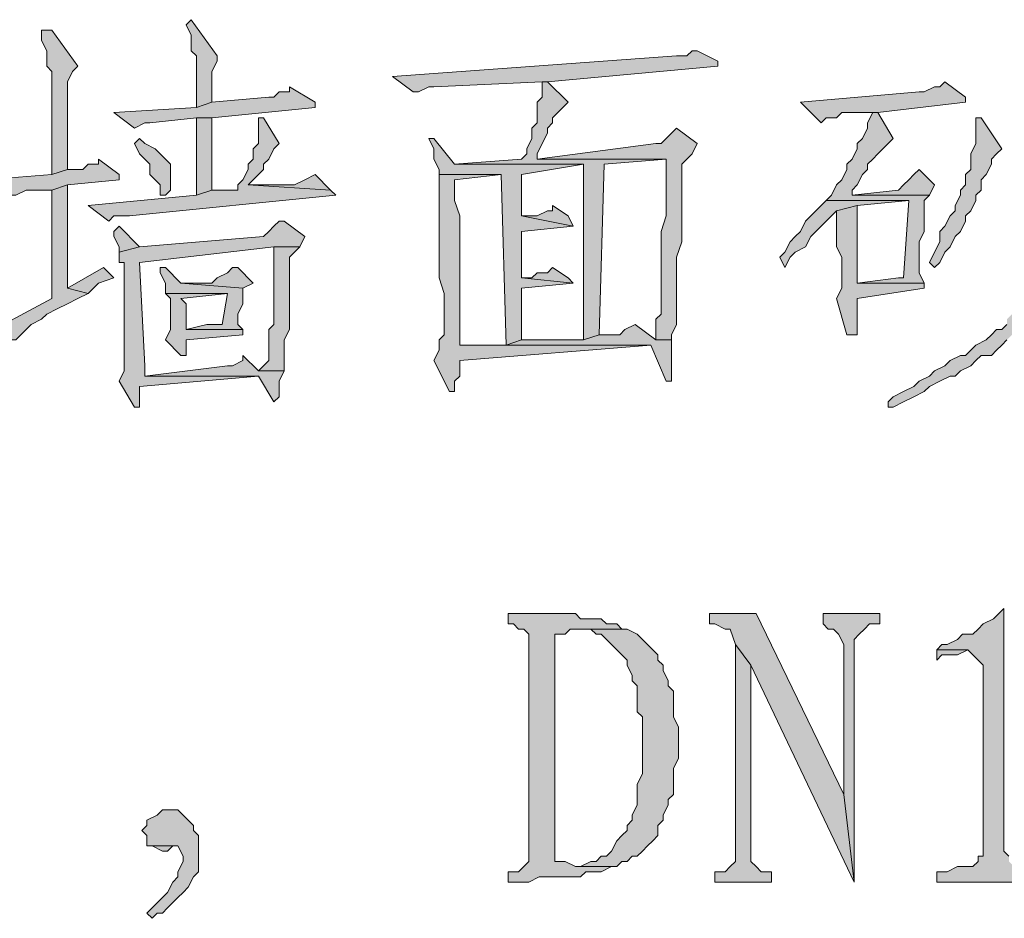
# Model space of a CAD drawing. Extents: x 566443 to 590371, y 3845226 to 3876576.
# Tile 62 of 221: x 586481.93 to 586490, y 3853878.04 to 3853885.41. Entities that reach past the tile are written whole.
import ezdxf

# ---------------------------------------------------------------- set-up
doc = ezdxf.new("R2010")
doc.units = 0
doc.layers.add('C00-00-00', color=7, linetype='CONTINUOUS')

msp = doc.modelspace()

# ---------------------------------------------------------------- hatches: boundary and pattern name
at = {"layer": 'C00-00-00'}
h = msp.add_hatch(color=256, dxfattribs=at)
h.dxf.hatch_style = 2
h.paths.add_polyline_path([(586483.3356, 3853885.4069), (586483.2932, 3853885.3646), (586483.3356, 3853885.2799), (586483.3356, 3853885.1529), (586483.3779, 3853885.1106), (586483.3779, 3853884.6873), (586483.5049, 3853884.7296), (586483.5049, 3853884.9836), (586483.5472, 3853885.0683), (586483.5472, 3853885.1106)])
h = msp.add_hatch(color=256, dxfattribs=at)
h.dxf.hatch_style = 2
h.paths.add_polyline_path([(586482.1926, 3853885.3223), (586482.1079, 3853885.3223), (586482.1079, 3853885.2376), (586482.1502, 3853885.1529), (586482.1502, 3853885.0259), (586482.1926, 3853884.9836), (586482.1926, 3853884.1369), (586482.3196, 3853884.1793), (586482.3196, 3853884.8566), (586482.3196, 3853884.8989), (586482.3619, 3853884.9836), (586482.4042, 3853885.0259)])
h = msp.add_hatch(color=256, dxfattribs=at)
h.dxf.hatch_style = 2
h.paths.add_polyline_path([(586487.4842, 3853885.1529), (586487.4419, 3853885.1529), (586487.3996, 3853885.1106), (586487.3149, 3853885.1106), (586484.9866, 3853884.9413), (586485.1559, 3853884.8143), (586485.1982, 3853884.8143), (586485.2829, 3853884.8566), (586485.3252, 3853884.8566), (586486.2142, 3853884.8989), (586486.2566, 3853884.8989), (586487.6536, 3853885.0259), (586487.6536, 3853885.0683)])
h = msp.add_hatch(color=256, dxfattribs=at)
h.dxf.hatch_style = 2
h.paths.add_polyline_path([(586486.2566, 3853884.8989), (586486.2142, 3853884.8989), (586486.2142, 3853884.8566), (586486.2142, 3853884.7719), (586486.1719, 3853884.7296), (586486.1719, 3853884.5603), (586486.1296, 3853884.5179), (586486.1296, 3853884.4333), (586486.0872, 3853884.3486), (586486.0872, 3853884.3063), (586486.0449, 3853884.2639), (586485.4946, 3853884.2216), (586486.5529, 3853884.2216), (586486.5529, 3853882.7823), (586486.6799, 3853882.8246), (586486.7222, 3853884.2216), (586487.2302, 3853884.2639), (586486.1719, 3853884.2639), (586486.1719, 3853884.3063), (586486.2142, 3853884.3909), (586486.2566, 3853884.4756), (586486.2566, 3853884.5179), (586486.2989, 3853884.5603), (586486.2989, 3853884.6026), (586486.3412, 3853884.6449), (586486.3836, 3853884.6873), (586486.4259, 3853884.7296)])
h = msp.add_hatch(color=256, dxfattribs=at)
h.dxf.hatch_style = 2
h.paths.add_polyline_path([(586489.5162, 3853884.8989), (586489.4739, 3853884.8566), (586489.4316, 3853884.8566), (586489.3469, 3853884.8143), (586489.3046, 3853884.8143), (586488.3309, 3853884.7296), (586488.5002, 3853884.5603), (586488.5426, 3853884.6026), (586488.6272, 3853884.6026), (586488.6696, 3853884.6449), (586488.9659, 3853884.6449), (586489.6856, 3853884.7296), (586489.6856, 3853884.7719)])
h = msp.add_hatch(color=256, dxfattribs=at)
h.dxf.hatch_style = 2
h.paths.add_polyline_path([(586484.1399, 3853884.8566), (586484.1399, 3853884.8143), (586484.0552, 3853884.8143), (586484.0129, 3853884.7719), (586483.9706, 3853884.7719), (586483.5049, 3853884.7296), (586483.3779, 3853884.6873), (586482.7006, 3853884.6449), (586482.8699, 3853884.5179), (586482.9546, 3853884.5603), (586482.9969, 3853884.5603), (586483.3779, 3853884.6026), (586483.5049, 3853884.6026), (586484.3516, 3853884.6873), (586484.3516, 3853884.7296)])
h = msp.add_hatch(color=256, dxfattribs=at)
h.dxf.hatch_style = 2
h.paths.add_polyline_path([(586483.9282, 3853884.6026), (586483.8859, 3853884.6026), (586483.8859, 3853884.5603), (586483.8859, 3853884.3909), (586483.8436, 3853884.3486), (586483.8436, 3853884.2639), (586483.8012, 3853884.2216), (586483.8012, 3853884.1793), (586483.7589, 3853884.0946), (586483.7166, 3853884.0523), (586483.7166, 3853884.0099), (586483.5049, 3853884.0099), (586483.3779, 3853883.9676), (586482.4889, 3853883.8829), (586482.6582, 3853883.7559), (586482.7006, 3853883.7983), (586482.8276, 3853883.7983), (586484.5209, 3853883.9676), (586484.4786, 3853884.0099), (586483.8012, 3853884.0523), (586483.8436, 3853884.0946), (586483.8859, 3853884.1369), (586483.9282, 3853884.1793), (586483.9282, 3853884.2216), (586483.9706, 3853884.2639), (586484.0129, 3853884.3486), (586484.0552, 3853884.3909)])
h = msp.add_hatch(color=256, dxfattribs=at)
h.dxf.hatch_style = 2
h.paths.add_polyline_path([(586483.5049, 3853884.6026), (586483.3779, 3853884.6026), (586483.3779, 3853883.9676), (586483.5049, 3853884.0099)])
h = msp.add_hatch(color=256, dxfattribs=at)
h.dxf.hatch_style = 2
h.paths.add_polyline_path([(586488.9659, 3853884.6449), (586488.9236, 3853884.6449), (586488.8812, 3853884.5603), (586488.8812, 3853884.5179), (586488.8389, 3853884.4333), (586488.7966, 3853884.3909), (586488.7966, 3853884.3486), (586488.7542, 3853884.2639), (586488.7119, 3853884.2216), (586488.7119, 3853884.1793), (586488.6696, 3853884.0946), (586488.6272, 3853884.0523), (586488.5849, 3853883.9676), (586488.5426, 3853883.9253), (586489.2199, 3853883.9253), (586489.1776, 3853883.2903), (586489.1352, 3853883.2903), (586488.7966, 3853883.2479), (586489.3469, 3853883.2479), (586489.3046, 3853883.3326), (586489.3046, 3853883.5866), (586489.3469, 3853883.6713), (586489.3469, 3853883.7559), (586489.3469, 3853883.9253), (586489.3892, 3853883.9676), (586488.7542, 3853883.9676), (586488.7542, 3853884.0099), (586488.7966, 3853884.0523), (586488.8389, 3853884.1369), (586488.8812, 3853884.1793), (586488.8812, 3853884.2216), (586488.9236, 3853884.2639), (586488.9659, 3853884.3063), (586489.0082, 3853884.3486), (586489.0506, 3853884.3909), (586489.0929, 3853884.4333)])
h = msp.add_hatch(color=256, dxfattribs=at)
h.dxf.hatch_style = 2
h.paths.add_polyline_path([(586489.8126, 3853884.6026), (586489.7702, 3853884.6026), (586489.7702, 3853884.5179), (586489.7702, 3853884.3909), (586489.7279, 3853884.3063), (586489.7279, 3853884.1793), (586489.6856, 3853884.1369), (586489.6856, 3853884.0523), (586489.6432, 3853884.0099), (586489.6432, 3853883.9676), (586489.6009, 3853883.8829), (586489.6009, 3853883.8406), (586489.5586, 3853883.7983), (586489.5162, 3853883.7136), (586489.4739, 3853883.6713), (586489.4739, 3853883.5866), (586489.4316, 3853883.5019), (586489.3892, 3853883.4173), (586489.4316, 3853883.3749), (586489.4739, 3853883.4173), (586489.5162, 3853883.5019), (586489.5586, 3853883.5443), (586489.6009, 3853883.6289), (586489.6432, 3853883.6713), (586489.6856, 3853883.7559), (586489.6856, 3853883.7983), (586489.7279, 3853883.8406), (586489.7702, 3853883.9253), (586489.7702, 3853883.9676), (586489.8126, 3853884.0099), (586489.8126, 3853884.0946), (586489.8549, 3853884.1369), (586489.8972, 3853884.2216), (586489.8972, 3853884.2639), (586489.9396, 3853884.3063), (586489.9819, 3853884.3486)])
h = msp.add_hatch(color=256, dxfattribs=at)
h.dxf.hatch_style = 2
h.paths.add_polyline_path([(586487.3149, 3853884.5179), (586487.2726, 3853884.4756), (586487.2302, 3853884.4333), (586487.1879, 3853884.3909), (586487.1456, 3853884.3909), (586486.1719, 3853884.2639), (586487.2302, 3853884.2639), (586487.2302, 3853884.2216), (586487.2302, 3853883.7983), (586487.1879, 3853883.6713), (586487.1879, 3853882.9939), (586487.1456, 3853882.9516), (586487.1456, 3853882.9093), (586487.1456, 3853882.7823), (586487.2726, 3853882.7823), (586487.2726, 3853882.8246), (586487.3149, 3853882.9093), (586487.3149, 3853883.4596), (586487.3572, 3853883.5866), (586487.3572, 3853884.2216), (586487.3996, 3853884.2639), (586487.4419, 3853884.3063), (586487.4842, 3853884.3909)])
h = msp.add_hatch(color=256, dxfattribs=at)
h.dxf.hatch_style = 2
h.paths.add_polyline_path([(586482.9122, 3853884.4333), (586482.8699, 3853884.3909), (586482.9122, 3853884.3063), (586482.9546, 3853884.2639), (586482.9969, 3853884.2216), (586482.9969, 3853884.1369), (586483.0392, 3853884.0946), (586483.0816, 3853884.0523), (586483.0816, 3853883.9676), (586483.1239, 3853883.9676), (586483.1662, 3853884.0099), (586483.1662, 3853884.2216), (586483.1239, 3853884.2639), (586483.0816, 3853884.3063), (586483.0392, 3853884.3486), (586482.9546, 3853884.3909)])
h = msp.add_hatch(color=256, dxfattribs=at)
h.dxf.hatch_style = 2
h.paths.add_polyline_path([(586485.3252, 3853884.4333), (586485.2829, 3853884.4333), (586485.3252, 3853884.3486), (586485.3252, 3853884.2639), (586485.3676, 3853884.1793), (586485.3676, 3853884.1369), (586485.8756, 3853884.1369), (586485.9179, 3853882.7399), (586486.0449, 3853882.7823), (586486.0449, 3853883.2056), (586486.4682, 3853883.2479), (586486.0449, 3853883.2903), (586486.0449, 3853883.6713), (586486.4682, 3853883.7136), (586486.0449, 3853883.7983), (586486.0449, 3853884.1369), (586486.5529, 3853884.2216), (586485.4946, 3853884.2216)])
h = msp.add_hatch(color=256, dxfattribs=at)
h.dxf.hatch_style = 2
h.paths.add_polyline_path([(586482.5736, 3853884.2639), (586482.5736, 3853884.2216), (586482.4889, 3853884.2216), (586482.4466, 3853884.1793), (586482.3196, 3853884.1793), (586482.1926, 3853884.1369), (586481.6422, 3853884.0946), (586481.8116, 3853883.9676), (586481.8962, 3853883.9676), (586481.9809, 3853884.0099), (586482.1926, 3853884.0099), (586482.3196, 3853884.0523), (586482.7429, 3853884.0946), (586482.7429, 3853884.1369)])
h = msp.add_hatch(color=256, dxfattribs=at)
h.dxf.hatch_style = 2
h.paths.add_polyline_path([(586489.3046, 3853884.1793), (586489.2622, 3853884.1369), (586489.2199, 3853884.0946), (586489.1776, 3853884.0523), (586489.1352, 3853884.0099), (586488.7542, 3853883.9676), (586489.3892, 3853883.9676), (586489.4316, 3853884.0523)])
h = msp.add_hatch(color=256, dxfattribs=at)
h.dxf.hatch_style = 2
h.paths.add_polyline_path([(586484.3516, 3853884.1369), (586484.2669, 3853884.0946), (586484.1822, 3853884.0523), (586483.8012, 3853884.0523), (586484.4786, 3853884.0099)])
h = msp.add_hatch(color=256, dxfattribs=at)
h.dxf.hatch_style = 2
h.paths.add_polyline_path([(586485.3676, 3853884.1369), (586485.3676, 3853883.2903), (586485.4099, 3853883.1633), (586485.4099, 3853882.8246), (586485.3676, 3853882.7823), (586485.3676, 3853882.6976), (586485.3252, 3853882.6129), (586485.4522, 3853882.3589), (586485.4946, 3853882.3589), (586485.4946, 3853882.4436), (586485.5369, 3853882.4859), (586485.5369, 3853882.6129), (586487.1032, 3853882.7399), (586485.5369, 3853882.7399), (586485.5369, 3853882.7823), (586485.5369, 3853883.7983), (586485.4946, 3853883.9253), (586485.4946, 3853884.0946), (586485.8756, 3853884.1369)])
h = msp.add_hatch(color=256, dxfattribs=at)
h.dxf.hatch_style = 2
h.paths.add_polyline_path([(586482.3196, 3853884.0523), (586482.1926, 3853884.0099), (586482.1926, 3853883.1209), (586481.5576, 3853882.7823), (586481.7269, 3853882.6553), (586481.7692, 3853882.6976), (586481.8116, 3853882.7399), (586481.8539, 3853882.7823), (586481.8962, 3853882.7823), (586481.9386, 3853882.8246), (586481.9809, 3853882.8669), (586482.0232, 3853882.9093), (586482.1079, 3853882.9516), (586482.1502, 3853882.9939), (586482.2349, 3853883.0363), (586482.3196, 3853883.0786), (586482.4042, 3853883.1209), (586482.4889, 3853883.1633), (586482.3196, 3853883.2056), (586482.3196, 3853883.6289), (586482.3196, 3853883.7136)])
h = msp.add_hatch(color=256, dxfattribs=at)
h.dxf.hatch_style = 2
h.paths.add_polyline_path([(586490.6592, 3853884.0099), (586490.6592, 3853883.8406), (586490.6169, 3853883.7559), (586490.6169, 3853883.7136), (586490.5746, 3853883.6289), (586490.5322, 3853883.5443), (586490.4899, 3853883.5019), (586490.4899, 3853883.4596), (586490.4476, 3853883.4173), (586490.4052, 3853883.3749), (586490.3629, 3853883.2903), (586490.3206, 3853883.2479), (586490.2782, 3853883.2056), (586490.2359, 3853883.1633), (586490.1936, 3853883.1209), (586490.1512, 3853883.0363), (586490.0666, 3853882.9939), (586490.0242, 3853882.9516), (586490.0242, 3853882.9093), (586489.9819, 3853882.8669), (586489.9396, 3853882.8669), (586489.8972, 3853882.8246), (586489.8549, 3853882.7823), (586489.7702, 3853882.7399), (586489.7279, 3853882.6976), (586489.6856, 3853882.6553), (586489.6432, 3853882.6553), (586489.5586, 3853882.6129), (586489.5162, 3853882.5706), (586489.4316, 3853882.5283), (586489.3892, 3853882.4859), (586489.3046, 3853882.4436), (586489.2622, 3853882.4013), (586489.1776, 3853882.3589), (586489.0929, 3853882.3166), (586489.0506, 3853882.2743), (586489.0506, 3853882.2319), (586489.0929, 3853882.2319), (586489.1776, 3853882.2743), (586489.2622, 3853882.3166), (586489.3469, 3853882.3589), (586489.3892, 3853882.4013), (586489.4739, 3853882.4436), (586489.5586, 3853882.4859), (586489.6009, 3853882.4859), (586489.6432, 3853882.5283), (586489.7279, 3853882.5706), (586489.7702, 3853882.6129), (586489.8126, 3853882.6553), (586489.8972, 3853882.6553), (586489.9396, 3853882.6976), (586489.9819, 3853882.7399), (586490.0242, 3853882.7823), (586490.0666, 3853882.8246), (586490.1089, 3853882.8246), (586490.1512, 3853882.8669), (586490.1936, 3853882.9093), (586490.2359, 3853882.9516), (586490.2782, 3853882.9939), (586490.3206, 3853883.0363), (586490.3629, 3853883.0786), (586490.4476, 3853883.1633), (586490.4899, 3853883.2056), (586490.5322, 3853883.2479), (586490.5746, 3853883.2903), (586490.5746, 3853883.3326), (586490.6169, 3853883.3749), (586490.6592, 3853883.4173), (586490.6592, 3853883.4596), (586490.7016, 3853883.5443), (586490.7439, 3853883.5866), (586490.7439, 3853883.6289), (586490.7862, 3853883.6289), (586490.8709, 3853883.6713), (586490.7439, 3853883.9676)])
h = msp.add_hatch(color=256, dxfattribs=at)
h.dxf.hatch_style = 2
h.paths.add_polyline_path([(586488.5426, 3853883.9253), (586488.5002, 3853883.8829), (586488.4579, 3853883.8406), (586488.4156, 3853883.7983), (586488.3732, 3853883.7559), (586488.3309, 3853883.6713), (586488.2886, 3853883.6289), (586488.2462, 3853883.5866), (586488.2039, 3853883.5019), (586488.1616, 3853883.4596), (586488.2039, 3853883.3749), (586488.2462, 3853883.4596), (586488.2886, 3853883.5019), (586488.3732, 3853883.5443), (586488.4156, 3853883.6289), (586488.4579, 3853883.6713), (586488.5002, 3853883.7136), (586488.5426, 3853883.7559), (586488.5849, 3853883.7983), (586488.6272, 3853883.8406), (586488.7966, 3853883.8829), (586489.2199, 3853883.9253)])
h = msp.add_hatch(color=256, dxfattribs=at)
h.dxf.hatch_style = 2
h.paths.add_polyline_path([(586486.2989, 3853883.8829), (586486.2989, 3853883.8406), (586486.2566, 3853883.8406), (586486.1719, 3853883.7983), (586486.0449, 3853883.7983), (586486.4682, 3853883.7136), (586486.4259, 3853883.7983)])
h = msp.add_hatch(color=256, dxfattribs=at)
h.dxf.hatch_style = 2
h.paths.add_polyline_path([(586488.7966, 3853883.8829), (586488.6272, 3853883.8406), (586488.6272, 3853883.5443), (586488.6696, 3853883.4596), (586488.6696, 3853883.2056), (586488.6272, 3853883.1209), (586488.7119, 3853882.8246), (586488.7966, 3853882.8246), (586488.7966, 3853882.8669), (586488.7966, 3853883.1209), (586489.3469, 3853883.2056), (586489.3469, 3853883.2479), (586488.7966, 3853883.2479)])
h = msp.add_hatch(color=256, dxfattribs=at)
h.dxf.hatch_style = 2
h.paths.add_polyline_path([(586482.7429, 3853883.7136), (586482.7006, 3853883.6713), (586482.7006, 3853883.6289), (586482.7429, 3853883.5443), (586482.7429, 3853883.5019), (586482.9122, 3853883.5443)])
h = msp.add_hatch(color=256, dxfattribs=at)
h.dxf.hatch_style = 2
h.paths.add_polyline_path([(586484.0976, 3853883.7559), (586484.0552, 3853883.7559), (586484.0129, 3853883.7136), (586483.9706, 3853883.6713), (586483.9282, 3853883.6289), (586482.9122, 3853883.5443), (586482.7429, 3853883.5019), (586482.7429, 3853883.4173), (586482.7852, 3853883.4173), (586482.7852, 3853882.5283), (586482.7429, 3853882.4436), (586482.8699, 3853882.2319), (586482.9122, 3853882.2319), (586482.9122, 3853882.4013), (586483.8859, 3853882.4859), (586482.9546, 3853882.4859), (586482.9546, 3853882.5706), (586482.9122, 3853883.4173), (586484.0129, 3853883.5443), (586484.2246, 3853883.5443), (586484.2669, 3853883.6289)])
h = msp.add_hatch(color=256, dxfattribs=at)
h.dxf.hatch_style = 2
h.paths.add_polyline_path([(586484.2246, 3853883.5443), (586484.0129, 3853883.5443), (586484.0129, 3853883.5019), (586484.0129, 3853882.9093), (586483.9706, 3853882.8669), (586483.9706, 3853882.6129), (586483.9282, 3853882.5706), (586483.8859, 3853882.5283), (586484.0976, 3853882.5283), (586484.0976, 3853882.5706), (586484.0976, 3853882.7823), (586484.1399, 3853882.8669), (586484.1399, 3853882.9093), (586484.1399, 3853882.9939), (586484.1399, 3853883.4596), (586484.1822, 3853883.5019)])
h = msp.add_hatch(color=256, dxfattribs=at)
h.dxf.hatch_style = 2
h.paths.add_polyline_path([(586482.6159, 3853883.3749), (586482.3196, 3853883.2056), (586482.4889, 3853883.1633), (586482.5736, 3853883.2479), (586482.7006, 3853883.2903)])
h = msp.add_hatch(color=256, dxfattribs=at)
h.dxf.hatch_style = 2
h.paths.add_polyline_path([(586483.1239, 3853883.3749), (586483.0816, 3853883.3749), (586483.0816, 3853883.3326), (586483.1239, 3853883.2479), (586483.1239, 3853883.1633), (586483.6319, 3853883.1633), (586483.5896, 3853882.9093), (586483.4626, 3853882.9093), (586483.2932, 3853882.8669), (586483.7589, 3853882.8669), (586483.7166, 3853882.9093), (586483.7166, 3853882.9939), (586483.7589, 3853883.0786), (586483.7589, 3853883.2056), (586483.2509, 3853883.2479)])
h = msp.add_hatch(color=256, dxfattribs=at)
h.dxf.hatch_style = 2
h.paths.add_polyline_path([(586483.7166, 3853883.3749), (586483.6742, 3853883.3749), (586483.6319, 3853883.3326), (586483.5472, 3853883.2903), (586483.5049, 3853883.2479), (586483.2509, 3853883.2479), (586483.7589, 3853883.2056), (586483.8436, 3853883.2479)])
h = msp.add_hatch(color=256, dxfattribs=at)
h.dxf.hatch_style = 2
h.paths.add_polyline_path([(586486.2989, 3853883.3749), (586486.2566, 3853883.3326), (586486.1719, 3853883.3326), (586486.1296, 3853883.2903), (586486.0449, 3853883.2903), (586486.4682, 3853883.2479), (586486.4259, 3853883.2903)])
h = msp.add_hatch(color=256, dxfattribs=at)
h.dxf.hatch_style = 2
h.paths.add_polyline_path([(586483.1239, 3853883.1633), (586483.1662, 3853883.1209), (586483.1662, 3853882.8669), (586483.1239, 3853882.7823), (586483.2509, 3853882.6553), (586483.2932, 3853882.6553), (586483.2932, 3853882.6976), (586483.2932, 3853882.7823), (586483.7589, 3853882.8246), (586483.7589, 3853882.8669), (586483.2932, 3853882.8669), (586483.2932, 3853883.0786), (586483.2509, 3853883.1209), (586483.6319, 3853883.1633)])
h = msp.add_hatch(color=256, dxfattribs=at)
h.dxf.hatch_style = 2
h.paths.add_polyline_path([(586486.9762, 3853882.9093), (586486.8916, 3853882.8669), (586486.8492, 3853882.8246), (586486.6799, 3853882.8246), (586486.5529, 3853882.7823), (586486.0449, 3853882.7823), (586485.9179, 3853882.7399), (586485.5369, 3853882.7399), (586487.1032, 3853882.7399), (586487.2302, 3853882.4436), (586487.2726, 3853882.4436), (586487.2726, 3853882.4859), (586487.2726, 3853882.7823), (586487.1456, 3853882.7823)])
h = msp.add_hatch(color=256, dxfattribs=at)
h.dxf.hatch_style = 2
h.paths.add_polyline_path([(586483.7589, 3853882.6553), (586483.7589, 3853882.6129), (586483.6742, 3853882.5706), (586483.6319, 3853882.5706), (586482.9546, 3853882.4859), (586483.8859, 3853882.4859), (586484.0129, 3853882.2743), (586484.0552, 3853882.3166), (586484.0552, 3853882.4436), (586484.0976, 3853882.5283), (586483.8859, 3853882.5283)])
h = msp.add_hatch(color=256, dxfattribs=at)
h.dxf.hatch_style = 2
h.paths.add_polyline_path([(586486.4855, 3853880.5386), (586485.9352, 3853880.5386), (586485.9352, 3853880.4539), (586485.9775, 3853880.4539), (586486.0199, 3853880.4116), (586486.0622, 3853880.4116), (586486.1045, 3853880.3693), (586486.1045, 3853878.5066), (586486.0622, 3853878.4643), (586486.0199, 3853878.4219), (586485.9352, 3853878.4219), (586485.9352, 3853878.3373), (586486.1045, 3853878.3373), (586486.1892, 3853878.3796), (586486.5279, 3853878.3796), (586486.5702, 3853878.4219), (586486.6972, 3853878.4219), (586486.7819, 3853878.4643), (586486.8242, 3853878.4643), (586486.5279, 3853878.4643), (586486.4855, 3853878.4643), (586486.4009, 3853878.5066), (586486.3162, 3853878.5066), (586486.3162, 3853880.3269), (586486.3162, 3853880.3693), (586486.4009, 3853880.3693), (586486.4432, 3853880.4116), (586486.8665, 3853880.4116), (586486.8242, 3853880.4539), (586486.7395, 3853880.4539), (586486.6972, 3853880.4963), (586486.5279, 3853880.4963)])
h = msp.add_hatch(color=256, dxfattribs=at)
h.dxf.hatch_style = 2
h.paths.add_polyline_path([(586487.9672, 3853880.5386), (586487.5862, 3853880.5386), (586487.5862, 3853880.4539), (586487.6285, 3853880.4539), (586487.7132, 3853880.4116), (586487.7555, 3853880.4116), (586487.7979, 3853880.2846), (586487.9249, 3853880.1153), (586488.7715, 3853878.3373), (586488.6869, 3853879.0569)])
h = msp.add_hatch(color=256, dxfattribs=at)
h.dxf.hatch_style = 2
h.paths.add_polyline_path([(586488.9832, 3853880.5386), (586488.5175, 3853880.5386), (586488.5175, 3853880.4539), (586488.5599, 3853880.4116), (586488.6022, 3853880.4116), (586488.6445, 3853880.3693), (586488.6869, 3853880.2846), (586488.6869, 3853879.0569), (586488.7715, 3853878.3373), (586488.7715, 3853880.3269), (586488.8139, 3853880.3693), (586488.8562, 3853880.4116), (586488.8985, 3853880.4539), (586488.9832, 3853880.4539)])
h = msp.add_hatch(color=256, dxfattribs=at)
h.dxf.hatch_style = 2
h.paths.add_polyline_path([(586489.9992, 3853880.5809), (586489.9569, 3853880.5386), (586489.9145, 3853880.4963), (586489.8299, 3853880.4539), (586489.7875, 3853880.4116), (586489.7452, 3853880.3693), (586489.6605, 3853880.3693), (586489.6182, 3853880.3269), (586489.5335, 3853880.2846), (586489.4912, 3853880.2846), (586489.4489, 3853880.2423), (586489.7029, 3853880.2423), (586489.7452, 3853880.1999), (586489.7875, 3853880.1576), (586489.8299, 3853880.1153), (586489.8299, 3853878.5489), (586489.7875, 3853878.5489), (586489.7875, 3853878.5066), (586489.7452, 3853878.4643), (586489.6182, 3853878.4643), (586489.5335, 3853878.4219), (586489.4489, 3853878.4219), (586489.4489, 3853878.3373), (586490.3379, 3853878.3373), (586490.3379, 3853878.4219), (586490.2109, 3853878.4219), (586490.1262, 3853878.4643), (586490.0839, 3853878.4643), (586490.0415, 3853878.5066), (586490.0415, 3853878.5489), (586489.9992, 3853878.5913)])
h = msp.add_hatch(color=256, dxfattribs=at)
h.dxf.hatch_style = 2
h.paths.add_polyline_path([(586486.8665, 3853880.4116), (586486.5279, 3853880.4116), (586486.5702, 3853880.4116), (586486.6125, 3853880.4116), (586486.6549, 3853880.3693), (586486.6972, 3853880.3693), (586486.7395, 3853880.3269), (586486.7819, 3853880.2846), (586486.8665, 3853880.1999), (586486.9089, 3853880.1576), (586486.9089, 3853880.1153), (586486.9512, 3853880.0306), (586486.9512, 3853879.9883), (586486.9935, 3853879.9459), (586486.9935, 3853879.7343), (586487.0359, 3853879.6919), (586487.0359, 3853879.2263), (586486.9935, 3853879.1416), (586486.9935, 3853879.0993), (586486.9935, 3853879.0146), (586486.9935, 3853878.9723), (586486.9512, 3853878.8876), (586486.9512, 3853878.8453), (586486.9089, 3853878.8029), (586486.9089, 3853878.7606), (586486.8665, 3853878.7183), (586486.8242, 3853878.6759), (586486.7819, 3853878.5913), (586486.7395, 3853878.5489), (586486.6972, 3853878.5489), (586486.6549, 3853878.5066), (586486.6125, 3853878.5066), (586486.5279, 3853878.4643), (586486.8242, 3853878.4643), (586486.8665, 3853878.5066), (586486.9089, 3853878.5066), (586486.9512, 3853878.5489), (586486.9935, 3853878.5489), (586487.0359, 3853878.5913), (586487.0782, 3853878.6336), (586487.1205, 3853878.6759), (586487.1629, 3853878.7183), (586487.1629, 3853878.8029), (586487.2052, 3853878.8453), (586487.2052, 3853878.8876), (586487.2475, 3853878.9723), (586487.2475, 3853879.0146), (586487.2899, 3853879.0569), (586487.2899, 3853879.2686), (586487.3322, 3853879.3533), (586487.3322, 3853879.6073), (586487.2899, 3853879.6919), (586487.2899, 3853879.9036), (586487.2475, 3853879.9459), (586487.2475, 3853879.9883), (586487.2052, 3853880.0729), (586487.2052, 3853880.1153), (586487.1629, 3853880.1576), (586487.1629, 3853880.1999), (586487.1205, 3853880.2423), (586487.0782, 3853880.2846), (586487.0359, 3853880.3269), (586486.9935, 3853880.3693), (586486.9089, 3853880.4116)])
h = msp.add_hatch(color=256, dxfattribs=at)
h.dxf.hatch_style = 2
h.paths.add_polyline_path([(586487.7979, 3853880.2846), (586487.7979, 3853878.5066), (586487.7555, 3853878.4643), (586487.7132, 3853878.4219), (586487.6285, 3853878.4219), (586487.6285, 3853878.3373), (586488.0942, 3853878.3373), (586488.0942, 3853878.4219), (586488.0095, 3853878.4219), (586487.9672, 3853878.4643), (586487.9249, 3853878.5066), (586487.9249, 3853880.1153)])
h = msp.add_hatch(color=256, dxfattribs=at)
h.dxf.hatch_style = 2
h.paths.add_polyline_path([(586489.4489, 3853880.2423), (586489.4489, 3853880.1576), (586489.4912, 3853880.1999), (586489.6182, 3853880.1999), (586489.7029, 3853880.2423)])
h = msp.add_hatch(color=256, dxfattribs=at)
h.dxf.hatch_style = 2
h.paths.add_polyline_path([(586483.1412, 3853878.9299), (586483.0989, 3853878.9299), (586483.0565, 3853878.8876), (586482.9719, 3853878.8453), (586482.9719, 3853878.8029), (586482.9295, 3853878.7606), (586482.9719, 3853878.7183), (586482.9719, 3853878.6336), (586483.2259, 3853878.6336), (586483.2682, 3853878.5489), (586483.2682, 3853878.5066), (586483.2259, 3853878.4219), (586483.2259, 3853878.3796), (586483.1835, 3853878.3373), (586483.1412, 3853878.2526), (586483.0989, 3853878.2103), (586483.0565, 3853878.1679), (586483.0142, 3853878.1256), (586482.9719, 3853878.0833), (586483.0142, 3853878.0409), (586483.0565, 3853878.0833), (586483.0989, 3853878.0833), (586483.1412, 3853878.1256), (586483.2259, 3853878.2103), (586483.2682, 3853878.2526), (586483.3105, 3853878.2949), (586483.3529, 3853878.3796), (586483.3952, 3853878.4219), (586483.3952, 3853878.7183), (586483.3529, 3853878.7606), (586483.3529, 3853878.8029), (586483.3105, 3853878.8453), (586483.2682, 3853878.8876), (586483.2259, 3853878.9299)])
h = msp.add_hatch(color=256, dxfattribs=at)
h.dxf.hatch_style = 2
h.paths.add_polyline_path([(586482.9719, 3853878.6336), (586483.0142, 3853878.6336), (586483.0989, 3853878.5913), (586483.1412, 3853878.5913), (586483.1835, 3853878.6336), (586483.2259, 3853878.6336)])

# ---------------------------------------------------------------- linework, layer by layer
at = {"layer": 'C00-00-00', "lineweight": 0}
for points in [[(586483.3356, 3853885.4069), (586483.2932, 3853885.3646), (586483.3356, 3853885.2799), (586483.3356, 3853885.1529), (586483.3779, 3853885.1106), (586483.3779, 3853884.6873), (586483.5049, 3853884.7296), (586483.5049, 3853884.9836), (586483.5472, 3853885.0683), (586483.5472, 3853885.1106)], [(586482.1926, 3853885.3223), (586482.1079, 3853885.3223), (586482.1079, 3853885.2376), (586482.1502, 3853885.1529), (586482.1502, 3853885.0259), (586482.1926, 3853884.9836), (586482.1926, 3853884.1369), (586482.3196, 3853884.1793), (586482.3196, 3853884.8566), (586482.3196, 3853884.8989), (586482.3619, 3853884.9836), (586482.4042, 3853885.0259)], [(586487.4842, 3853885.1529), (586487.4419, 3853885.1529), (586487.3996, 3853885.1106), (586487.3149, 3853885.1106), (586484.9866, 3853884.9413), (586485.1559, 3853884.8143), (586485.1982, 3853884.8143), (586485.2829, 3853884.8566), (586485.3252, 3853884.8566), (586486.2142, 3853884.8989), (586486.2566, 3853884.8989), (586487.6536, 3853885.0259), (586487.6536, 3853885.0683)], [(586486.2566, 3853884.8989), (586486.2142, 3853884.8989), (586486.2142, 3853884.8566), (586486.2142, 3853884.7719), (586486.1719, 3853884.7296), (586486.1719, 3853884.5603), (586486.1296, 3853884.5179), (586486.1296, 3853884.4333), (586486.0872, 3853884.3486), (586486.0872, 3853884.3063), (586486.0449, 3853884.2639), (586485.4946, 3853884.2216), (586486.5529, 3853884.2216), (586486.5529, 3853882.7823), (586486.6799, 3853882.8246), (586486.7222, 3853884.2216), (586487.2302, 3853884.2639), (586486.1719, 3853884.2639), (586486.1719, 3853884.3063), (586486.2142, 3853884.3909), (586486.2566, 3853884.4756), (586486.2566, 3853884.5179), (586486.2989, 3853884.5603), (586486.2989, 3853884.6026), (586486.3412, 3853884.6449), (586486.3836, 3853884.6873), (586486.4259, 3853884.7296)], [(586489.5162, 3853884.8989), (586489.4739, 3853884.8566), (586489.4316, 3853884.8566), (586489.3469, 3853884.8143), (586489.3046, 3853884.8143), (586488.3309, 3853884.7296), (586488.5002, 3853884.5603), (586488.5426, 3853884.6026), (586488.6272, 3853884.6026), (586488.6696, 3853884.6449), (586488.9659, 3853884.6449), (586489.6856, 3853884.7296), (586489.6856, 3853884.7719)], [(586484.1399, 3853884.8566), (586484.1399, 3853884.8143), (586484.0552, 3853884.8143), (586484.0129, 3853884.7719), (586483.9706, 3853884.7719), (586483.5049, 3853884.7296), (586483.3779, 3853884.6873), (586482.7006, 3853884.6449), (586482.8699, 3853884.5179), (586482.9546, 3853884.5603), (586482.9969, 3853884.5603), (586483.3779, 3853884.6026), (586483.5049, 3853884.6026), (586484.3516, 3853884.6873), (586484.3516, 3853884.7296)], [(586483.9282, 3853884.6026), (586483.8859, 3853884.6026), (586483.8859, 3853884.5603), (586483.8859, 3853884.3909), (586483.8436, 3853884.3486), (586483.8436, 3853884.2639), (586483.8012, 3853884.2216), (586483.8012, 3853884.1793), (586483.7589, 3853884.0946), (586483.7166, 3853884.0523), (586483.7166, 3853884.0099), (586483.5049, 3853884.0099), (586483.3779, 3853883.9676), (586482.4889, 3853883.8829), (586482.6582, 3853883.7559), (586482.7006, 3853883.7983), (586482.8276, 3853883.7983), (586484.5209, 3853883.9676), (586484.4786, 3853884.0099), (586483.8012, 3853884.0523), (586483.8436, 3853884.0946), (586483.8859, 3853884.1369), (586483.9282, 3853884.1793), (586483.9282, 3853884.2216), (586483.9706, 3853884.2639), (586484.0129, 3853884.3486), (586484.0552, 3853884.3909)], [(586483.5049, 3853884.6026), (586483.3779, 3853884.6026), (586483.3779, 3853883.9676), (586483.5049, 3853884.0099)], [(586488.9659, 3853884.6449), (586488.9236, 3853884.6449), (586488.8812, 3853884.5603), (586488.8812, 3853884.5179), (586488.8389, 3853884.4333), (586488.7966, 3853884.3909), (586488.7966, 3853884.3486), (586488.7542, 3853884.2639), (586488.7119, 3853884.2216), (586488.7119, 3853884.1793), (586488.6696, 3853884.0946), (586488.6272, 3853884.0523), (586488.5849, 3853883.9676), (586488.5426, 3853883.9253), (586489.2199, 3853883.9253), (586489.1776, 3853883.2903), (586489.1352, 3853883.2903), (586488.7966, 3853883.2479), (586489.3469, 3853883.2479), (586489.3046, 3853883.3326), (586489.3046, 3853883.5866), (586489.3469, 3853883.6713), (586489.3469, 3853883.7559), (586489.3469, 3853883.9253), (586489.3892, 3853883.9676), (586488.7542, 3853883.9676), (586488.7542, 3853884.0099), (586488.7966, 3853884.0523), (586488.8389, 3853884.1369), (586488.8812, 3853884.1793), (586488.8812, 3853884.2216), (586488.9236, 3853884.2639), (586488.9659, 3853884.3063), (586489.0082, 3853884.3486), (586489.0506, 3853884.3909), (586489.0929, 3853884.4333)], [(586489.8126, 3853884.6026), (586489.7702, 3853884.6026), (586489.7702, 3853884.5179), (586489.7702, 3853884.3909), (586489.7279, 3853884.3063), (586489.7279, 3853884.1793), (586489.6856, 3853884.1369), (586489.6856, 3853884.0523), (586489.6432, 3853884.0099), (586489.6432, 3853883.9676), (586489.6009, 3853883.8829), (586489.6009, 3853883.8406), (586489.5586, 3853883.7983), (586489.5162, 3853883.7136), (586489.4739, 3853883.6713), (586489.4739, 3853883.5866), (586489.4316, 3853883.5019), (586489.3892, 3853883.4173), (586489.4316, 3853883.3749), (586489.4739, 3853883.4173), (586489.5162, 3853883.5019), (586489.5586, 3853883.5443), (586489.6009, 3853883.6289), (586489.6432, 3853883.6713), (586489.6856, 3853883.7559), (586489.6856, 3853883.7983), (586489.7279, 3853883.8406), (586489.7702, 3853883.9253), (586489.7702, 3853883.9676), (586489.8126, 3853884.0099), (586489.8126, 3853884.0946), (586489.8549, 3853884.1369), (586489.8972, 3853884.2216), (586489.8972, 3853884.2639), (586489.9396, 3853884.3063), (586489.9819, 3853884.3486)], [(586487.3149, 3853884.5179), (586487.2726, 3853884.4756), (586487.2302, 3853884.4333), (586487.1879, 3853884.3909), (586487.1456, 3853884.3909), (586486.1719, 3853884.2639), (586487.2302, 3853884.2639), (586487.2302, 3853884.2216), (586487.2302, 3853883.7983), (586487.1879, 3853883.6713), (586487.1879, 3853882.9939), (586487.1456, 3853882.9516), (586487.1456, 3853882.9093), (586487.1456, 3853882.7823), (586487.2726, 3853882.7823), (586487.2726, 3853882.8246), (586487.3149, 3853882.9093), (586487.3149, 3853883.4596), (586487.3572, 3853883.5866), (586487.3572, 3853884.2216), (586487.3996, 3853884.2639), (586487.4419, 3853884.3063), (586487.4842, 3853884.3909)], [(586482.9122, 3853884.4333), (586482.8699, 3853884.3909), (586482.9122, 3853884.3063), (586482.9546, 3853884.2639), (586482.9969, 3853884.2216), (586482.9969, 3853884.1369), (586483.0392, 3853884.0946), (586483.0816, 3853884.0523), (586483.0816, 3853883.9676), (586483.1239, 3853883.9676), (586483.1662, 3853884.0099), (586483.1662, 3853884.2216), (586483.1239, 3853884.2639), (586483.0816, 3853884.3063), (586483.0392, 3853884.3486), (586482.9546, 3853884.3909)], [(586485.3252, 3853884.4333), (586485.2829, 3853884.4333), (586485.3252, 3853884.3486), (586485.3252, 3853884.2639), (586485.3676, 3853884.1793), (586485.3676, 3853884.1369), (586485.8756, 3853884.1369), (586485.9179, 3853882.7399), (586486.0449, 3853882.7823), (586486.0449, 3853883.2056), (586486.4682, 3853883.2479), (586486.0449, 3853883.2903), (586486.0449, 3853883.6713), (586486.4682, 3853883.7136), (586486.0449, 3853883.7983), (586486.0449, 3853884.1369), (586486.5529, 3853884.2216), (586485.4946, 3853884.2216)], [(586482.5736, 3853884.2639), (586482.5736, 3853884.2216), (586482.4889, 3853884.2216), (586482.4466, 3853884.1793), (586482.3196, 3853884.1793), (586482.1926, 3853884.1369), (586481.6422, 3853884.0946), (586481.8116, 3853883.9676), (586481.8962, 3853883.9676), (586481.9809, 3853884.0099), (586482.1926, 3853884.0099), (586482.3196, 3853884.0523), (586482.7429, 3853884.0946), (586482.7429, 3853884.1369)], [(586489.3046, 3853884.1793), (586489.2622, 3853884.1369), (586489.2199, 3853884.0946), (586489.1776, 3853884.0523), (586489.1352, 3853884.0099), (586488.7542, 3853883.9676), (586489.3892, 3853883.9676), (586489.4316, 3853884.0523)], [(586484.3516, 3853884.1369), (586484.2669, 3853884.0946), (586484.1822, 3853884.0523), (586483.8012, 3853884.0523), (586484.4786, 3853884.0099)], [(586485.3676, 3853884.1369), (586485.3676, 3853883.2903), (586485.4099, 3853883.1633), (586485.4099, 3853882.8246), (586485.3676, 3853882.7823), (586485.3676, 3853882.6976), (586485.3252, 3853882.6129), (586485.4522, 3853882.3589), (586485.4946, 3853882.3589), (586485.4946, 3853882.4436), (586485.5369, 3853882.4859), (586485.5369, 3853882.6129), (586487.1032, 3853882.7399), (586485.5369, 3853882.7399), (586485.5369, 3853882.7823), (586485.5369, 3853883.7983), (586485.4946, 3853883.9253), (586485.4946, 3853884.0946), (586485.8756, 3853884.1369)], [(586482.3196, 3853884.0523), (586482.1926, 3853884.0099), (586482.1926, 3853883.1209), (586481.5576, 3853882.7823), (586481.7269, 3853882.6553), (586481.7692, 3853882.6976), (586481.8116, 3853882.7399), (586481.8539, 3853882.7823), (586481.8962, 3853882.7823), (586481.9386, 3853882.8246), (586481.9809, 3853882.8669), (586482.0232, 3853882.9093), (586482.1079, 3853882.9516), (586482.1502, 3853882.9939), (586482.2349, 3853883.0363), (586482.3196, 3853883.0786), (586482.4042, 3853883.1209), (586482.4889, 3853883.1633), (586482.3196, 3853883.2056), (586482.3196, 3853883.6289), (586482.3196, 3853883.7136)], [(586488.5426, 3853883.9253), (586488.5002, 3853883.8829), (586488.4579, 3853883.8406), (586488.4156, 3853883.7983), (586488.3732, 3853883.7559), (586488.3309, 3853883.6713), (586488.2886, 3853883.6289), (586488.2462, 3853883.5866), (586488.2039, 3853883.5019), (586488.1616, 3853883.4596), (586488.2039, 3853883.3749), (586488.2462, 3853883.4596), (586488.2886, 3853883.5019), (586488.3732, 3853883.5443), (586488.4156, 3853883.6289), (586488.4579, 3853883.6713), (586488.5002, 3853883.7136), (586488.5426, 3853883.7559), (586488.5849, 3853883.7983), (586488.6272, 3853883.8406), (586488.7966, 3853883.8829), (586489.2199, 3853883.9253)], [(586486.2989, 3853883.8829), (586486.2989, 3853883.8406), (586486.2566, 3853883.8406), (586486.1719, 3853883.7983), (586486.0449, 3853883.7983), (586486.4682, 3853883.7136), (586486.4259, 3853883.7983)], [(586488.7966, 3853883.8829), (586488.6272, 3853883.8406), (586488.6272, 3853883.5443), (586488.6696, 3853883.4596), (586488.6696, 3853883.2056), (586488.6272, 3853883.1209), (586488.7119, 3853882.8246), (586488.7966, 3853882.8246), (586488.7966, 3853882.8669), (586488.7966, 3853883.1209), (586489.3469, 3853883.2056), (586489.3469, 3853883.2479), (586488.7966, 3853883.2479)], [(586482.7429, 3853883.7136), (586482.7006, 3853883.6713), (586482.7006, 3853883.6289), (586482.7429, 3853883.5443), (586482.7429, 3853883.5019), (586482.9122, 3853883.5443)], [(586484.0976, 3853883.7559), (586484.0552, 3853883.7559), (586484.0129, 3853883.7136), (586483.9706, 3853883.6713), (586483.9282, 3853883.6289), (586482.9122, 3853883.5443), (586482.7429, 3853883.5019), (586482.7429, 3853883.4173), (586482.7852, 3853883.4173), (586482.7852, 3853882.5283), (586482.7429, 3853882.4436), (586482.8699, 3853882.2319), (586482.9122, 3853882.2319), (586482.9122, 3853882.4013), (586483.8859, 3853882.4859), (586482.9546, 3853882.4859), (586482.9546, 3853882.5706), (586482.9122, 3853883.4173), (586484.0129, 3853883.5443), (586484.2246, 3853883.5443), (586484.2669, 3853883.6289)], [(586484.2246, 3853883.5443), (586484.0129, 3853883.5443), (586484.0129, 3853883.5019), (586484.0129, 3853882.9093), (586483.9706, 3853882.8669), (586483.9706, 3853882.6129), (586483.9282, 3853882.5706), (586483.8859, 3853882.5283), (586484.0976, 3853882.5283), (586484.0976, 3853882.5706), (586484.0976, 3853882.7823), (586484.1399, 3853882.8669), (586484.1399, 3853882.9093), (586484.1399, 3853882.9939), (586484.1399, 3853883.4596), (586484.1822, 3853883.5019)], [(586482.6159, 3853883.3749), (586482.3196, 3853883.2056), (586482.4889, 3853883.1633), (586482.5736, 3853883.2479), (586482.7006, 3853883.2903)], [(586483.1239, 3853883.3749), (586483.0816, 3853883.3749), (586483.0816, 3853883.3326), (586483.1239, 3853883.2479), (586483.1239, 3853883.1633), (586483.6319, 3853883.1633), (586483.5896, 3853882.9093), (586483.4626, 3853882.9093), (586483.2932, 3853882.8669), (586483.7589, 3853882.8669), (586483.7166, 3853882.9093), (586483.7166, 3853882.9939), (586483.7589, 3853883.0786), (586483.7589, 3853883.2056), (586483.2509, 3853883.2479)], [(586483.7166, 3853883.3749), (586483.6742, 3853883.3749), (586483.6319, 3853883.3326), (586483.5472, 3853883.2903), (586483.5049, 3853883.2479), (586483.2509, 3853883.2479), (586483.7589, 3853883.2056), (586483.8436, 3853883.2479)], [(586486.2989, 3853883.3749), (586486.2566, 3853883.3326), (586486.1719, 3853883.3326), (586486.1296, 3853883.2903), (586486.0449, 3853883.2903), (586486.4682, 3853883.2479), (586486.4259, 3853883.2903)], [(586483.1239, 3853883.1633), (586483.1662, 3853883.1209), (586483.1662, 3853882.8669), (586483.1239, 3853882.7823), (586483.2509, 3853882.6553), (586483.2932, 3853882.6553), (586483.2932, 3853882.6976), (586483.2932, 3853882.7823), (586483.7589, 3853882.8246), (586483.7589, 3853882.8669), (586483.2932, 3853882.8669), (586483.2932, 3853883.0786), (586483.2509, 3853883.1209), (586483.6319, 3853883.1633)], [(586486.9762, 3853882.9093), (586486.8916, 3853882.8669), (586486.8492, 3853882.8246), (586486.6799, 3853882.8246), (586486.5529, 3853882.7823), (586486.0449, 3853882.7823), (586485.9179, 3853882.7399), (586485.5369, 3853882.7399), (586487.1032, 3853882.7399), (586487.2302, 3853882.4436), (586487.2726, 3853882.4436), (586487.2726, 3853882.4859), (586487.2726, 3853882.7823), (586487.1456, 3853882.7823)], [(586483.7589, 3853882.6553), (586483.7589, 3853882.6129), (586483.6742, 3853882.5706), (586483.6319, 3853882.5706), (586482.9546, 3853882.4859), (586483.8859, 3853882.4859), (586484.0129, 3853882.2743), (586484.0552, 3853882.3166), (586484.0552, 3853882.4436), (586484.0976, 3853882.5283), (586483.8859, 3853882.5283)], [(586486.4855, 3853880.5386), (586485.9352, 3853880.5386), (586485.9352, 3853880.4539), (586485.9775, 3853880.4539), (586486.0199, 3853880.4116), (586486.0622, 3853880.4116), (586486.1045, 3853880.3693), (586486.1045, 3853878.5066), (586486.0622, 3853878.4643), (586486.0199, 3853878.4219), (586485.9352, 3853878.4219), (586485.9352, 3853878.3373), (586486.1045, 3853878.3373), (586486.1892, 3853878.3796), (586486.5279, 3853878.3796), (586486.5702, 3853878.4219), (586486.6972, 3853878.4219), (586486.7819, 3853878.4643), (586486.8242, 3853878.4643), (586486.5279, 3853878.4643), (586486.4855, 3853878.4643), (586486.4009, 3853878.5066), (586486.3162, 3853878.5066), (586486.3162, 3853880.3269), (586486.3162, 3853880.3693), (586486.4009, 3853880.3693), (586486.4432, 3853880.4116), (586486.8665, 3853880.4116), (586486.8242, 3853880.4539), (586486.7395, 3853880.4539), (586486.6972, 3853880.4963), (586486.5279, 3853880.4963)], [(586487.9672, 3853880.5386), (586487.5862, 3853880.5386), (586487.5862, 3853880.4539), (586487.6285, 3853880.4539), (586487.7132, 3853880.4116), (586487.7555, 3853880.4116), (586487.7979, 3853880.2846), (586487.9249, 3853880.1153), (586488.7715, 3853878.3373), (586488.6869, 3853879.0569)], [(586488.9832, 3853880.5386), (586488.5175, 3853880.5386), (586488.5175, 3853880.4539), (586488.5599, 3853880.4116), (586488.6022, 3853880.4116), (586488.6445, 3853880.3693), (586488.6869, 3853880.2846), (586488.6869, 3853879.0569), (586488.7715, 3853878.3373), (586488.7715, 3853880.3269), (586488.8139, 3853880.3693), (586488.8562, 3853880.4116), (586488.8985, 3853880.4539), (586488.9832, 3853880.4539)], [(586486.8665, 3853880.4116), (586486.5279, 3853880.4116), (586486.5702, 3853880.4116), (586486.6125, 3853880.4116), (586486.6549, 3853880.3693), (586486.6972, 3853880.3693), (586486.7395, 3853880.3269), (586486.7819, 3853880.2846), (586486.8665, 3853880.1999), (586486.9089, 3853880.1576), (586486.9089, 3853880.1153), (586486.9512, 3853880.0306), (586486.9512, 3853879.9883), (586486.9935, 3853879.9459), (586486.9935, 3853879.7343), (586487.0359, 3853879.6919), (586487.0359, 3853879.2263), (586486.9935, 3853879.1416), (586486.9935, 3853879.0993), (586486.9935, 3853879.0146), (586486.9935, 3853878.9723), (586486.9512, 3853878.8876), (586486.9512, 3853878.8453), (586486.9089, 3853878.8029), (586486.9089, 3853878.7606), (586486.8665, 3853878.7183), (586486.8242, 3853878.6759), (586486.7819, 3853878.5913), (586486.7395, 3853878.5489), (586486.6972, 3853878.5489), (586486.6549, 3853878.5066), (586486.6125, 3853878.5066), (586486.5279, 3853878.4643), (586486.8242, 3853878.4643), (586486.8665, 3853878.5066), (586486.9089, 3853878.5066), (586486.9512, 3853878.5489), (586486.9935, 3853878.5489), (586487.0359, 3853878.5913), (586487.0782, 3853878.6336), (586487.1205, 3853878.6759), (586487.1629, 3853878.7183), (586487.1629, 3853878.8029), (586487.2052, 3853878.8453), (586487.2052, 3853878.8876), (586487.2475, 3853878.9723), (586487.2475, 3853879.0146), (586487.2899, 3853879.0569), (586487.2899, 3853879.2686), (586487.3322, 3853879.3533), (586487.3322, 3853879.6073), (586487.2899, 3853879.6919), (586487.2899, 3853879.9036), (586487.2475, 3853879.9459), (586487.2475, 3853879.9883), (586487.2052, 3853880.0729), (586487.2052, 3853880.1153), (586487.1629, 3853880.1576), (586487.1629, 3853880.1999), (586487.1205, 3853880.2423), (586487.0782, 3853880.2846), (586487.0359, 3853880.3269), (586486.9935, 3853880.3693), (586486.9089, 3853880.4116)], [(586487.7979, 3853880.2846), (586487.7979, 3853878.5066), (586487.7555, 3853878.4643), (586487.7132, 3853878.4219), (586487.6285, 3853878.4219), (586487.6285, 3853878.3373), (586488.0942, 3853878.3373), (586488.0942, 3853878.4219), (586488.0095, 3853878.4219), (586487.9672, 3853878.4643), (586487.9249, 3853878.5066), (586487.9249, 3853880.1153)], [(586489.4489, 3853880.2423), (586489.4489, 3853880.1576), (586489.4912, 3853880.1999), (586489.6182, 3853880.1999), (586489.7029, 3853880.2423)], [(586483.1412, 3853878.9299), (586483.0989, 3853878.9299), (586483.0565, 3853878.8876), (586482.9719, 3853878.8453), (586482.9719, 3853878.8029), (586482.9295, 3853878.7606), (586482.9719, 3853878.7183), (586482.9719, 3853878.6336), (586483.2259, 3853878.6336), (586483.2682, 3853878.5489), (586483.2682, 3853878.5066), (586483.2259, 3853878.4219), (586483.2259, 3853878.3796), (586483.1835, 3853878.3373), (586483.1412, 3853878.2526), (586483.0989, 3853878.2103), (586483.0565, 3853878.1679), (586483.0142, 3853878.1256), (586482.9719, 3853878.0833), (586483.0142, 3853878.0409), (586483.0565, 3853878.0833), (586483.0989, 3853878.0833), (586483.1412, 3853878.1256), (586483.2259, 3853878.2103), (586483.2682, 3853878.2526), (586483.3105, 3853878.2949), (586483.3529, 3853878.3796), (586483.3952, 3853878.4219), (586483.3952, 3853878.7183), (586483.3529, 3853878.7606), (586483.3529, 3853878.8029), (586483.3105, 3853878.8453), (586483.2682, 3853878.8876), (586483.2259, 3853878.9299)], [(586482.9719, 3853878.6336), (586483.0142, 3853878.6336), (586483.0989, 3853878.5913), (586483.1412, 3853878.5913), (586483.1835, 3853878.6336), (586483.2259, 3853878.6336)]]:
    msp.add_lwpolyline(points, close=True, dxfattribs=at)
for points in [[(586490.0242, 3853882.9093), (586489.9819, 3853882.8669), (586489.9396, 3853882.8669), (586489.8972, 3853882.8246), (586489.8549, 3853882.7823), (586489.7702, 3853882.7399), (586489.7279, 3853882.6976), (586489.6856, 3853882.6553), (586489.6432, 3853882.6553), (586489.5586, 3853882.6129), (586489.5162, 3853882.5706), (586489.4316, 3853882.5283), (586489.3892, 3853882.4859), (586489.3046, 3853882.4436), (586489.2622, 3853882.4013), (586489.1776, 3853882.3589), (586489.0929, 3853882.3166), (586489.0506, 3853882.2743), (586489.0506, 3853882.2319), (586489.0929, 3853882.2319), (586489.1776, 3853882.2743), (586489.2622, 3853882.3166), (586489.3469, 3853882.3589), (586489.3892, 3853882.4013), (586489.4739, 3853882.4436), (586489.5586, 3853882.4859), (586489.6009, 3853882.4859), (586489.6432, 3853882.5283), (586489.7279, 3853882.5706), (586489.7702, 3853882.6129), (586489.8126, 3853882.6553), (586489.8972, 3853882.6553), (586489.9396, 3853882.6976), (586489.9819, 3853882.7399), (586490.0242, 3853882.7823)], [(586490.0415, 3853878.5489), (586489.9992, 3853878.5913), (586489.9992, 3853880.5809), (586489.9569, 3853880.5386), (586489.9145, 3853880.4963), (586489.8299, 3853880.4539), (586489.7875, 3853880.4116), (586489.7452, 3853880.3693), (586489.6605, 3853880.3693), (586489.6182, 3853880.3269), (586489.5335, 3853880.2846), (586489.4912, 3853880.2846), (586489.4489, 3853880.2423), (586489.7029, 3853880.2423), (586489.7452, 3853880.1999), (586489.7875, 3853880.1576), (586489.8299, 3853880.1153), (586489.8299, 3853878.5489), (586489.7875, 3853878.5489), (586489.7875, 3853878.5066), (586489.7452, 3853878.4643), (586489.6182, 3853878.4643), (586489.5335, 3853878.4219), (586489.4489, 3853878.4219), (586489.4489, 3853878.3373), (586490.3379, 3853878.3373)]]:
    msp.add_lwpolyline(points, dxfattribs=at)

doc.saveas('drawing.dxf')
